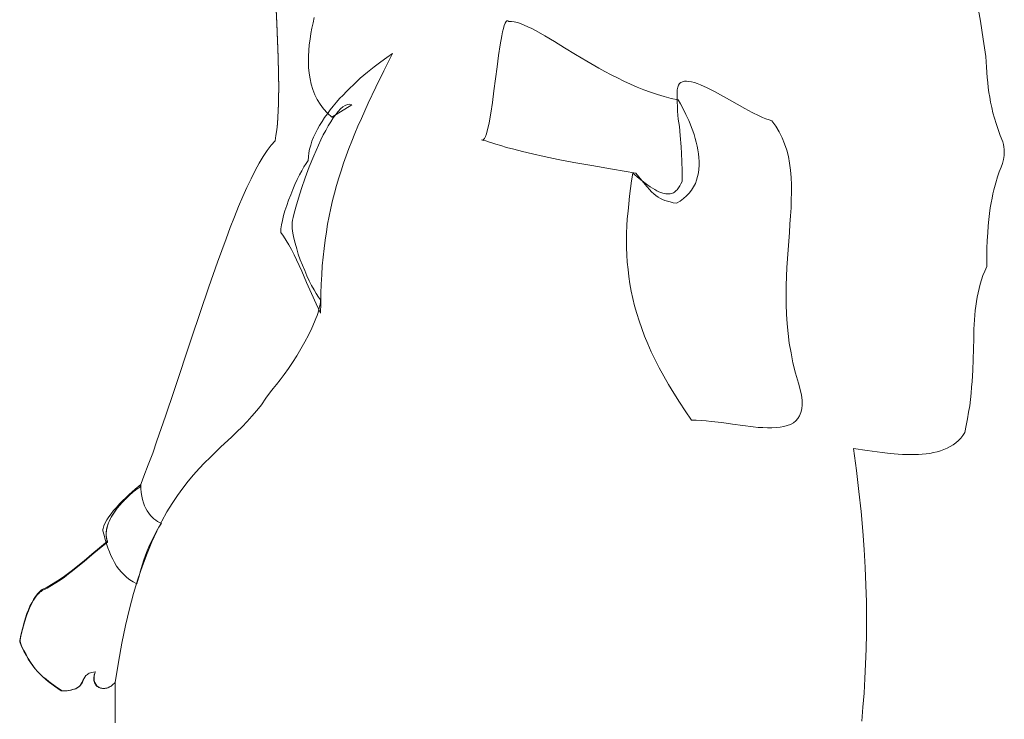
# Model space of a CAD drawing. Header units: millimetres. Extents: x 100.4 to 113.7, y 151.6 to 169.4.
# Tile 13 of 50: x 108.03 to 108.629, y 152.365 to 152.791. Entities that reach past the tile are written whole.
import ezdxf

# ---------------------------------------------------------------- set-up
doc = ezdxf.new("R2010")
doc.units = ezdxf.units.MM

msp = doc.modelspace()

# ---------------------------------------------------------------- linework, layer by layer
at = {"color": 7, "lineweight": 0}
for points in [[(108.08787, 152.3629), (108.08787, 152.36712), (108.08787, 152.37122), (108.08787, 152.37544), (108.08787, 152.37955), (108.08787, 152.38354), (108.08787, 152.38743), (108.08722, 152.38679), (108.08657, 152.38625), (108.08603, 152.38571), (108.08539, 152.38517), (108.08474, 152.38484), (108.08409, 152.38452), (108.08344, 152.38419), (108.08279, 152.38398), (108.08214, 152.38387), (108.08149, 152.38376), (108.08095, 152.38376), (108.08031, 152.38376), (108.07977, 152.38387), (108.07922, 152.38398), (108.07868, 152.38408), (108.07814, 152.38441), (108.0776, 152.38462), (108.07717, 152.38495), (108.07674, 152.38538), (108.07642, 152.38581), (108.07609, 152.38625), (108.07577, 152.38668), (108.07544, 152.38733), (108.07533, 152.38787), (108.07512, 152.38852), (108.07501, 152.38916), (108.07501, 152.38981), (108.07501, 152.39057), (108.07512, 152.39133), (108.07523, 152.39208), (108.07544, 152.39295), (108.07577, 152.39381), (108.07469, 152.3937), (108.07371, 152.39349), (108.07285, 152.39327), (108.07209, 152.39295), (108.07144, 152.39262), (108.0709, 152.3923), (108.07047, 152.39187), (108.07004, 152.39154), (108.06928, 152.39057), (108.06874, 152.3896), (108.06831, 152.38862), (108.06788, 152.38765), (108.06734, 152.38657), (108.06658, 152.3856), (108.06626, 152.38517), (108.06572, 152.38473), (108.06518, 152.3843), (108.06453, 152.38387), (108.06388, 152.38354), (108.06301, 152.38322), (108.06215, 152.383), (108.06107, 152.38268), (108.05988, 152.38257), (108.05858, 152.38236), (108.05718, 152.38236), (108.05556, 152.38225), (108.05123, 152.38517), (108.04745, 152.38797), (108.04561, 152.38949), (108.04389, 152.39089), (108.04226, 152.39241), (108.04064, 152.39414), (108.03913, 152.39576), (108.03773, 152.3977), (108.03632, 152.39965), (108.03492, 152.40192), (108.03362, 152.40429), (108.03232, 152.40689), (108.03092, 152.4097), (108.02973, 152.41283), (108.03048, 152.41607), (108.03146, 152.42007), (108.03265, 152.42461), (108.03416, 152.42926), (108.03513, 152.43153), (108.036, 152.4338), (108.03708, 152.43585), (108.03816, 152.4379), (108.03935, 152.43974), (108.04064, 152.44136), (108.04129, 152.44212), (108.04205, 152.44277), (108.0427, 152.44342), (108.04345, 152.44396), (108.04637, 152.44536), (108.04907, 152.44687), (108.05177, 152.4485), (108.05437, 152.45022), (108.05696, 152.45195), (108.05945, 152.45379), (108.06183, 152.45563), (108.0642, 152.45747), (108.06896, 152.46136), (108.07361, 152.46535), (108.07836, 152.46935), (108.08322, 152.47324), (108.08279, 152.47443), (108.08258, 152.47573), (108.08236, 152.47692), (108.08236, 152.47822), (108.08247, 152.4794), (108.08258, 152.4807), (108.0829, 152.482), (108.08333, 152.48329), (108.08376, 152.48448), (108.0843, 152.48578), (108.08495, 152.48708), (108.0856, 152.48827), (108.08722, 152.49075), (108.08895, 152.49313), (108.09079, 152.4954), (108.09273, 152.49756), (108.09468, 152.49951), (108.09662, 152.50134), (108.09846, 152.50286), (108.10008, 152.50426), (108.1016, 152.50534), (108.10278, 152.5061), (108.10538, 152.5128), (108.10797, 152.51972), (108.11067, 152.52696), (108.11327, 152.5343), (108.11846, 152.54943), (108.12375, 152.565), (108.13434, 152.59688), (108.14482, 152.62811), (108.15012, 152.64313), (108.15531, 152.65729), (108.15779, 152.6641), (108.16039, 152.67069), (108.16298, 152.67696), (108.16547, 152.6829), (108.16806, 152.68852), (108.17055, 152.69382), (108.17303, 152.69879), (108.17552, 152.70333), (108.178, 152.70733), (108.18038, 152.711), (108.18276, 152.71425), (108.18514, 152.71695), (108.18568, 152.72019), (108.18622, 152.72365), (108.18654, 152.72743), (108.18686, 152.73132), (108.18708, 152.73532), (108.18719, 152.73964), (108.1873, 152.74397), (108.18741, 152.7485), (108.1873, 152.75801), (108.18697, 152.76785), (108.18665, 152.77812), (108.18622, 152.78849), (108.18514, 152.80978)], [(108.20902, 152.79184), (108.20826, 152.78871), (108.20751, 152.78546), (108.20697, 152.78211), (108.20643, 152.77876), (108.20589, 152.77531), (108.20567, 152.77185), (108.20545, 152.76839), (108.20545, 152.76493), (108.20556, 152.76147), (108.20589, 152.75801), (108.20643, 152.75466), (108.20718, 152.75131), (108.20816, 152.74807), (108.20934, 152.74494), (108.21086, 152.74191), (108.21259, 152.7391), (108.21464, 152.73629), (108.21702, 152.7337), (108.21972, 152.73132), (108.23182, 152.73878), (108.23053, 152.7391), (108.22923, 152.73889), (108.22782, 152.73835), (108.22642, 152.73748), (108.22501, 152.73629), (108.22361, 152.73478), (108.2221, 152.73294), (108.22058, 152.73089), (108.21907, 152.72851), (108.21756, 152.72603), (108.21604, 152.72322), (108.21453, 152.72041), (108.21302, 152.71738), (108.21161, 152.71425), (108.2101, 152.711), (108.2087, 152.70765), (108.20599, 152.70095), (108.20351, 152.69436), (108.20124, 152.68788), (108.1994, 152.68193), (108.19778, 152.67653), (108.19659, 152.67199), (108.19616, 152.67015), (108.19583, 152.66853), (108.19562, 152.66723), (108.19551, 152.66626), (108.19562, 152.66356), (108.19605, 152.66075), (108.19659, 152.65772), (108.19735, 152.65459), (108.19832, 152.65124), (108.19929, 152.648), (108.20048, 152.64454), (108.20178, 152.64119), (108.20318, 152.63795), (108.20459, 152.63481), (108.20599, 152.63168), (108.2074, 152.62887), (108.20891, 152.62627), (108.21021, 152.6239), (108.21161, 152.62184), (108.2128, 152.62011), (108.2128, 152.61882), (108.21259, 152.6173), (108.21226, 152.61579), (108.21183, 152.61417), (108.2114, 152.61244), (108.21075, 152.6106), (108.20999, 152.60877), (108.20924, 152.60682), (108.20751, 152.60282), (108.20545, 152.59872), (108.20318, 152.5945), (108.20081, 152.59029), (108.19832, 152.58607), (108.19573, 152.58207), (108.19324, 152.57829), (108.19076, 152.57472), (108.18827, 152.57148), (108.18611, 152.56856), (108.18406, 152.56619), (108.18233, 152.56424), (108.17962, 152.56024), (108.17692, 152.55635), (108.174, 152.55279), (108.17109, 152.54933), (108.16817, 152.54608), (108.16503, 152.54284), (108.1619, 152.53982), (108.15866, 152.53668), (108.15217, 152.53063), (108.14558, 152.52425), (108.14223, 152.5209), (108.13888, 152.51745), (108.13553, 152.51366), (108.13229, 152.50977), (108.12894, 152.50556), (108.1257, 152.50102), (108.12245, 152.49626), (108.11932, 152.49108), (108.11619, 152.48546), (108.11316, 152.4794), (108.11013, 152.47292), (108.10722, 152.4659), (108.10441, 152.45833), (108.1017, 152.45022), (108.099, 152.44147), (108.09652, 152.43207), (108.09414, 152.42202), (108.09187, 152.41121), (108.08982, 152.39975), (108.08787, 152.38743), (108.08722, 152.38679), (108.08657, 152.38625), (108.08603, 152.38571), (108.08539, 152.38517), (108.08474, 152.38484), (108.08398, 152.38452), (108.08333, 152.38419), (108.08268, 152.38398), (108.08203, 152.38387), (108.08139, 152.38376), (108.08074, 152.38376), (108.0802, 152.38376), (108.07955, 152.38387), (108.07901, 152.38398), (108.07847, 152.38408), (108.07793, 152.38441), (108.07739, 152.38462), (108.07696, 152.38495), (108.07652, 152.38538), (108.07609, 152.38581), (108.07577, 152.38625), (108.07544, 152.38668), (108.07523, 152.38733), (108.07501, 152.38787), (108.0749, 152.38852), (108.07479, 152.38916), (108.07479, 152.38981), (108.0749, 152.39057), (108.07501, 152.39133), (108.07512, 152.39208), (108.07544, 152.39295), (108.07577, 152.39381), (108.07469, 152.3937), (108.07371, 152.39349), (108.07285, 152.39327), (108.07209, 152.39295), (108.07144, 152.39262), (108.0709, 152.3923), (108.07047, 152.39187), (108.07004, 152.39154), (108.06928, 152.39057), (108.06874, 152.3896), (108.0682, 152.38862), (108.06777, 152.38765), (108.06723, 152.38657), (108.06647, 152.3856), (108.06604, 152.38517), (108.0655, 152.38473), (108.06496, 152.3843), (108.06431, 152.38387), (108.06355, 152.38354), (108.06269, 152.38322), (108.06183, 152.383), (108.06074, 152.38268), (108.05945, 152.38257), (108.05815, 152.38236), (108.05664, 152.38236), (108.05502, 152.38225), (108.05091, 152.38517), (108.04713, 152.38797), (108.0454, 152.38938), (108.04378, 152.39089), (108.04216, 152.39241), (108.04064, 152.39403), (108.03913, 152.39576), (108.03773, 152.39749), (108.03632, 152.39954), (108.03492, 152.40159), (108.03362, 152.40397), (108.03232, 152.40646), (108.03092, 152.40927), (108.02973, 152.41218), (108.03048, 152.41553), (108.03146, 152.41953), (108.03265, 152.42396), (108.03416, 152.42861), (108.03513, 152.43099), (108.036, 152.43315), (108.03708, 152.43531), (108.03816, 152.43736), (108.03935, 152.4392), (108.04064, 152.44082), (108.04129, 152.44158), (108.04205, 152.44223), (108.0427, 152.44277), (108.04345, 152.44331), (108.04637, 152.44482), (108.04907, 152.44633), (108.05177, 152.44796), (108.05437, 152.44968), (108.05696, 152.45152), (108.05945, 152.45336), (108.06183, 152.4552), (108.0642, 152.45714), (108.06896, 152.46103), (108.07361, 152.46503), (108.07836, 152.46892), (108.08322, 152.4727), (108.08279, 152.47389), (108.08258, 152.47508), (108.08236, 152.47638), (108.08236, 152.47767), (108.08236, 152.47886), (108.08258, 152.48016), (108.0829, 152.48146), (108.08322, 152.48275), (108.08366, 152.48405), (108.0842, 152.48535), (108.08484, 152.48664), (108.08549, 152.48794), (108.08701, 152.49043), (108.08874, 152.49281), (108.09057, 152.49518), (108.09252, 152.49734), (108.09446, 152.4994), (108.09641, 152.50123), (108.09825, 152.50286), (108.09997, 152.50415), (108.10149, 152.50534), (108.10278, 152.5061), (108.10538, 152.5128), (108.10797, 152.51972), (108.11067, 152.52696), (108.11327, 152.5343), (108.11846, 152.54943), (108.12375, 152.565), (108.13434, 152.59688), (108.14482, 152.62811), (108.15012, 152.64313), (108.15531, 152.65729), (108.15779, 152.6641), (108.16039, 152.67069), (108.16298, 152.67696), (108.16547, 152.6829), (108.16806, 152.68852), (108.17055, 152.69382), (108.17303, 152.69879), (108.17552, 152.70333), (108.178, 152.70733), (108.18038, 152.711), (108.18276, 152.71425), (108.18514, 152.71695), (108.18568, 152.72019), (108.18622, 152.72365), (108.18654, 152.72721), (108.18686, 152.7311), (108.18708, 152.7351), (108.18719, 152.73932), (108.1873, 152.74375), (108.18741, 152.74818), (108.1873, 152.75758), (108.18697, 152.76742), (108.18665, 152.77768), (108.18622, 152.78806), (108.18514, 152.80946)], [(108.20902, 152.79184), (108.20826, 152.78871), (108.20751, 152.78546), (108.20697, 152.78211), (108.20643, 152.77876), (108.20589, 152.77531), (108.20567, 152.77185), (108.20545, 152.76839), (108.20545, 152.76493), (108.20556, 152.76147), (108.20589, 152.75801), (108.20643, 152.75466), (108.20718, 152.75131), (108.20816, 152.74807), (108.20934, 152.74494), (108.21086, 152.74191), (108.21259, 152.7391), (108.21464, 152.73629), (108.21702, 152.7337), (108.21972, 152.73132), (108.23182, 152.73878), (108.23053, 152.7391), (108.22923, 152.73889), (108.22782, 152.73835), (108.22642, 152.73748), (108.22501, 152.73629), (108.22361, 152.73478), (108.2221, 152.73294), (108.22058, 152.73089), (108.21907, 152.72851), (108.21756, 152.72603), (108.21604, 152.72322), (108.21453, 152.72041), (108.21302, 152.71738), (108.21161, 152.71425), (108.2101, 152.711), (108.2087, 152.70765), (108.20599, 152.70095), (108.20351, 152.69436), (108.20124, 152.68788), (108.1994, 152.68193), (108.19778, 152.67653), (108.19659, 152.67199), (108.19616, 152.67015), (108.19583, 152.66853), (108.19562, 152.66723), (108.19551, 152.66626), (108.19562, 152.66356), (108.19605, 152.66075), (108.19659, 152.65772), (108.19735, 152.65459), (108.19832, 152.65124), (108.19929, 152.648), (108.20048, 152.64454), (108.20178, 152.64119), (108.20318, 152.63795), (108.20459, 152.63481), (108.20599, 152.63168), (108.2074, 152.62887), (108.20891, 152.62627), (108.21021, 152.6239), (108.21161, 152.62184), (108.2128, 152.62011), (108.2128, 152.61882), (108.21259, 152.6173), (108.21226, 152.61579), (108.21183, 152.61417), (108.2114, 152.61244), (108.21075, 152.6106), (108.20999, 152.60877), (108.20924, 152.60682), (108.20751, 152.60282), (108.20545, 152.59872), (108.20318, 152.5945), (108.20081, 152.59029), (108.19832, 152.58607), (108.19573, 152.58207), (108.19324, 152.57829), (108.19076, 152.57472), (108.18827, 152.57148), (108.18611, 152.56856), (108.18406, 152.56619), (108.18233, 152.56424), (108.17962, 152.56024), (108.17692, 152.55635), (108.174, 152.55279), (108.17109, 152.54933), (108.16817, 152.54608), (108.16503, 152.54284), (108.1619, 152.53982), (108.15866, 152.53668), (108.15217, 152.53063), (108.14558, 152.52425), (108.14223, 152.5209), (108.13888, 152.51745), (108.13553, 152.51366), (108.13229, 152.50977), (108.12894, 152.50556), (108.1257, 152.50102), (108.12245, 152.49626), (108.11932, 152.49108), (108.11619, 152.48546), (108.11316, 152.4794), (108.11013, 152.47292), (108.10722, 152.4659), (108.10441, 152.45833), (108.1017, 152.45022), (108.099, 152.44147), (108.09652, 152.43207), (108.09414, 152.42202), (108.09187, 152.41121), (108.08982, 152.39975), (108.08787, 152.38743), (108.08722, 152.38679), (108.08657, 152.38625), (108.08603, 152.38571), (108.08539, 152.38517), (108.08474, 152.38484), (108.08398, 152.38452), (108.08333, 152.38419), (108.08268, 152.38398), (108.08203, 152.38387), (108.08139, 152.38376), (108.08074, 152.38376), (108.0802, 152.38376), (108.07955, 152.38387), (108.07901, 152.38398), (108.07847, 152.38408), (108.07793, 152.38441), (108.07739, 152.38462), (108.07696, 152.38495), (108.07652, 152.38538), (108.07609, 152.38581), (108.07577, 152.38625), (108.07544, 152.38668), (108.07523, 152.38733), (108.07501, 152.38787), (108.0749, 152.38852), (108.07479, 152.38916), (108.07479, 152.38981), (108.0749, 152.39057), (108.07501, 152.39133), (108.07512, 152.39208), (108.07544, 152.39295), (108.07577, 152.39381), (108.07469, 152.3937), (108.07371, 152.39349), (108.07285, 152.39327), (108.07209, 152.39295), (108.07144, 152.39262), (108.0709, 152.3923), (108.07047, 152.39187), (108.07004, 152.39154), (108.06928, 152.39057), (108.06874, 152.3896), (108.0682, 152.38862), (108.06777, 152.38765), (108.06723, 152.38657), (108.06647, 152.3856), (108.06604, 152.38517), (108.0655, 152.38473), (108.06496, 152.3843), (108.06431, 152.38387), (108.06355, 152.38354), (108.06269, 152.38322), (108.06183, 152.383), (108.06074, 152.38268), (108.05945, 152.38257), (108.05815, 152.38236), (108.05664, 152.38236), (108.05502, 152.38225), (108.05091, 152.38517), (108.04713, 152.38797), (108.0454, 152.38938), (108.04378, 152.39089), (108.04216, 152.39241), (108.04064, 152.39403), (108.03913, 152.39576), (108.03773, 152.39749), (108.03632, 152.39954), (108.03492, 152.40159), (108.03362, 152.40397), (108.03232, 152.40646), (108.03092, 152.40927), (108.02973, 152.41218), (108.03048, 152.41553), (108.03146, 152.41953), (108.03265, 152.42396), (108.03416, 152.42861), (108.03513, 152.43099), (108.036, 152.43315), (108.03708, 152.43531), (108.03816, 152.43736), (108.03935, 152.4392), (108.04064, 152.44082), (108.04129, 152.44158), (108.04205, 152.44223), (108.0427, 152.44277), (108.04345, 152.44331), (108.04637, 152.44482), (108.04907, 152.44633), (108.05177, 152.44796), (108.05437, 152.44968), (108.05696, 152.45152), (108.05945, 152.45336), (108.06183, 152.4552), (108.0642, 152.45714), (108.06896, 152.46103), (108.07361, 152.46503), (108.07836, 152.46892), (108.08322, 152.4727), (108.08279, 152.47389), (108.08258, 152.47508), (108.08236, 152.47638), (108.08236, 152.47767), (108.08236, 152.47886), (108.08258, 152.48016), (108.0829, 152.48146), (108.08322, 152.48275), (108.08366, 152.48405), (108.0842, 152.48535), (108.08484, 152.48664), (108.08549, 152.48794), (108.08701, 152.49043), (108.08874, 152.49281), (108.09057, 152.49518), (108.09252, 152.49734), (108.09446, 152.4994), (108.09641, 152.50123), (108.09825, 152.50286), (108.09997, 152.50415), (108.10149, 152.50534), (108.10278, 152.5061), (108.10538, 152.5128), (108.10797, 152.51972), (108.11067, 152.52696), (108.11327, 152.5343), (108.11846, 152.54943), (108.12375, 152.565), (108.13434, 152.59688), (108.14482, 152.62811), (108.15012, 152.64313), (108.15531, 152.65729), (108.15779, 152.6641), (108.16039, 152.67069), (108.16298, 152.67696), (108.16547, 152.6829), (108.16806, 152.68852), (108.17055, 152.69382), (108.17303, 152.69879), (108.17552, 152.70333), (108.178, 152.70733), (108.18038, 152.711), (108.18276, 152.71425), (108.18514, 152.71695), (108.18568, 152.72019), (108.18622, 152.72365), (108.18654, 152.72721), (108.18686, 152.7311), (108.18708, 152.7351), (108.18719, 152.73932), (108.1873, 152.74375), (108.18741, 152.74818), (108.1873, 152.75758), (108.18697, 152.76742), (108.18665, 152.77768), (108.18622, 152.78806), (108.18514, 152.80946)], [(108.61245, 152.80081), (108.6144, 152.78957), (108.61613, 152.77866), (108.61775, 152.76817), (108.61818, 152.76169), (108.61861, 152.75542), (108.61894, 152.75239), (108.61926, 152.74937), (108.61959, 152.74634), (108.62013, 152.74332), (108.62067, 152.74029), (108.62132, 152.73716), (108.62207, 152.73391), (108.62294, 152.73067), (108.62402, 152.72732), (108.62521, 152.72376), (108.6265, 152.72008), (108.62812, 152.7163), (108.62845, 152.71468), (108.62877, 152.71316), (108.62888, 152.71165), (108.62899, 152.71035), (108.62899, 152.70906), (108.62888, 152.70787), (108.62877, 152.70668), (108.62845, 152.70549), (108.6278, 152.70311), (108.62704, 152.70074), (108.62596, 152.69803), (108.62488, 152.6949), (108.6238, 152.69133), (108.62261, 152.68712), (108.62207, 152.68463), (108.62153, 152.68204), (108.62099, 152.67923), (108.62045, 152.6761), (108.62002, 152.67275), (108.61959, 152.66907), (108.61926, 152.66507), (108.61894, 152.66086), (108.61861, 152.65621), (108.6184, 152.65135), (108.61829, 152.64594), (108.61829, 152.64032), (108.6171, 152.63762), (108.61602, 152.63503), (108.61516, 152.63233), (108.61429, 152.62973), (108.61364, 152.62703), (108.61299, 152.62444), (108.61245, 152.62174), (108.61202, 152.61903), (108.61159, 152.61633), (108.61126, 152.61363), (108.61105, 152.61082), (108.61083, 152.60801), (108.61051, 152.60228), (108.6104, 152.59634), (108.61018, 152.59029), (108.61008, 152.58391), (108.60975, 152.57732), (108.60943, 152.57051), (108.6091, 152.56694), (108.60878, 152.56327), (108.60835, 152.55959), (108.60791, 152.5557), (108.60727, 152.55181), (108.60662, 152.54781), (108.60586, 152.54371), (108.605, 152.53949), (108.60381, 152.53766), (108.60251, 152.53603), (108.60111, 152.53452), (108.59948, 152.53322), (108.59786, 152.53193), (108.59603, 152.53085), (108.59419, 152.52987), (108.59224, 152.52912), (108.59019, 152.52836), (108.58814, 152.52771), (108.58587, 152.52717), (108.58371, 152.52674), (108.58144, 152.52642), (108.57906, 152.5262), (108.57668, 152.52609), (108.5743, 152.52598), (108.57182, 152.52598), (108.56944, 152.52598), (108.56696, 152.52609), (108.56447, 152.5262), (108.55961, 152.52663), (108.55474, 152.52717), (108.54545, 152.52847), (108.53713, 152.52977), (108.53896, 152.51636), (108.54048, 152.50361), (108.54188, 152.49129), (108.54296, 152.47951), (108.54372, 152.46816), (108.54437, 152.45725), (108.5448, 152.44666), (108.54512, 152.4365), (108.54512, 152.42666), (108.54512, 152.41705), (108.54491, 152.40775), (108.54458, 152.39857), (108.54415, 152.3897), (108.54361, 152.38095), (108.54296, 152.3723), (108.54231, 152.36377)], [(108.31072, 152.71749), (108.31201, 152.71716), (108.31353, 152.71684), (108.31515, 152.7163), (108.31709, 152.71565), (108.31958, 152.71489), (108.3225, 152.71392), (108.32606, 152.71284), (108.33049, 152.71176), (108.33568, 152.71035), (108.34184, 152.70895), (108.34897, 152.70733), (108.3574, 152.7056), (108.36702, 152.70376), (108.37804, 152.70182), (108.39058, 152.69966), (108.40463, 152.69728), (108.40841, 152.69263), (108.41155, 152.68885), (108.41295, 152.68723), (108.41436, 152.68582), (108.41565, 152.68463), (108.41695, 152.68355), (108.41825, 152.68269), (108.41965, 152.68182), (108.42095, 152.68118), (108.42246, 152.68053), (108.42398, 152.68009), (108.4256, 152.67966), (108.42743, 152.67923), (108.42938, 152.67891), (108.43176, 152.6802), (108.43381, 152.68172), (108.43565, 152.68334), (108.43727, 152.68507), (108.43867, 152.6869), (108.43986, 152.68885), (108.44094, 152.6909), (108.4417, 152.69295), (108.44235, 152.69512), (108.44278, 152.69739), (108.4431, 152.69966), (108.44321, 152.70192), (108.44321, 152.7043), (108.4431, 152.70668), (108.44289, 152.70895), (108.44246, 152.71133), (108.44202, 152.7137), (108.44148, 152.71608), (108.44083, 152.71835), (108.44019, 152.72062), (108.43943, 152.72289), (108.43867, 152.72505), (108.43781, 152.72711), (108.43694, 152.72916), (108.43522, 152.73294), (108.43359, 152.7364), (108.43197, 152.73932), (108.43057, 152.7417), (108.42625, 152.74267), (108.42203, 152.74375), (108.41782, 152.74505), (108.41371, 152.74645), (108.4096, 152.74796), (108.4055, 152.74958), (108.4015, 152.75131), (108.3975, 152.75315), (108.39361, 152.7551), (108.38972, 152.75704), (108.38593, 152.7591), (108.38215, 152.76115), (108.37491, 152.76526), (108.36799, 152.76947), (108.3614, 152.77347), (108.35513, 152.77725), (108.3493, 152.78071), (108.344, 152.78374), (108.34141, 152.78514), (108.33903, 152.78622), (108.33676, 152.7873), (108.3346, 152.78817), (108.33265, 152.78882), (108.33071, 152.78925), (108.32898, 152.78946), (108.32747, 152.78946), (108.32682, 152.7899), (108.32628, 152.7899), (108.32574, 152.78936), (108.3252, 152.78838), (108.32466, 152.78698), (108.32412, 152.78525), (108.32358, 152.78309), (108.32314, 152.78071), (108.32217, 152.7752), (108.3212, 152.76871), (108.32023, 152.7618), (108.31925, 152.75456), (108.31839, 152.74732), (108.31742, 152.74018), (108.31644, 152.73359), (108.31536, 152.72786), (108.31482, 152.72527), (108.31428, 152.723), (108.31374, 152.72116), (108.3132, 152.71954), (108.31255, 152.71835), (108.31201, 152.7176), (108.31136, 152.71727), (108.31072, 152.71749), (108.31072, 152.71749)], [(108.31072, 152.71749), (108.31201, 152.71716), (108.31353, 152.71684), (108.31515, 152.7163), (108.31709, 152.71565), (108.31958, 152.71489), (108.3225, 152.71392), (108.32606, 152.71284), (108.33049, 152.71176), (108.33568, 152.71035), (108.34184, 152.70895), (108.34897, 152.70733), (108.3574, 152.7056), (108.36702, 152.70376), (108.37804, 152.70182), (108.39058, 152.69966), (108.40463, 152.69728), (108.40841, 152.69263), (108.41155, 152.68885), (108.41295, 152.68723), (108.41436, 152.68582), (108.41565, 152.68463), (108.41695, 152.68355), (108.41825, 152.68269), (108.41965, 152.68182), (108.42095, 152.68118), (108.42246, 152.68053), (108.42398, 152.68009), (108.4256, 152.67966), (108.42743, 152.67923), (108.42938, 152.67891), (108.43176, 152.6802), (108.43381, 152.68172), (108.43565, 152.68334), (108.43727, 152.68507), (108.43867, 152.6869), (108.43986, 152.68885), (108.44094, 152.6909), (108.4417, 152.69295), (108.44235, 152.69512), (108.44278, 152.69739), (108.4431, 152.69966), (108.44321, 152.70192), (108.44321, 152.7043), (108.4431, 152.70668), (108.44289, 152.70895), (108.44246, 152.71133), (108.44202, 152.7137), (108.44148, 152.71608), (108.44083, 152.71835), (108.44019, 152.72062), (108.43943, 152.72289), (108.43867, 152.72505), (108.43781, 152.72711), (108.43694, 152.72916), (108.43522, 152.73294), (108.43359, 152.7364), (108.43197, 152.73932), (108.43057, 152.7417), (108.42625, 152.74267), (108.42203, 152.74375), (108.41782, 152.74505), (108.41371, 152.74645), (108.4096, 152.74796), (108.4055, 152.74958), (108.4015, 152.75131), (108.3975, 152.75315), (108.39361, 152.7551), (108.38972, 152.75704), (108.38593, 152.7591), (108.38215, 152.76115), (108.37491, 152.76526), (108.36799, 152.76947), (108.3614, 152.77347), (108.35513, 152.77725), (108.3493, 152.78071), (108.344, 152.78374), (108.34141, 152.78514), (108.33903, 152.78622), (108.33676, 152.7873), (108.3346, 152.78817), (108.33265, 152.78882), (108.33071, 152.78925), (108.32898, 152.78946), (108.32747, 152.78946), (108.32682, 152.7899), (108.32628, 152.7899), (108.32574, 152.78936), (108.3252, 152.78838), (108.32466, 152.78698), (108.32412, 152.78525), (108.32358, 152.78309), (108.32314, 152.78071), (108.32217, 152.7752), (108.3212, 152.76871), (108.32023, 152.7618), (108.31925, 152.75456), (108.31839, 152.74732), (108.31742, 152.74018), (108.31644, 152.73359), (108.31536, 152.72786), (108.31482, 152.72527), (108.31428, 152.723), (108.31374, 152.72116), (108.3132, 152.71954), (108.31255, 152.71835), (108.31201, 152.7176), (108.31136, 152.71727), (108.31072, 152.71749)], [(108.25657, 152.7699), (108.25322, 152.76763), (108.24944, 152.76493), (108.24544, 152.76191), (108.24133, 152.75855), (108.23701, 152.75488), (108.2328, 152.75099), (108.23063, 152.74894), (108.22858, 152.74688), (108.22653, 152.74472), (108.22447, 152.74256), (108.22253, 152.74029), (108.22058, 152.73802), (108.21875, 152.73575), (108.21702, 152.73337), (108.21529, 152.731), (108.21377, 152.72862), (108.21226, 152.72624), (108.21097, 152.72386), (108.20967, 152.72149), (108.20859, 152.71911), (108.20761, 152.71662), (108.20686, 152.71425), (108.20621, 152.71187), (108.20567, 152.70949), (108.20545, 152.70711), (108.20535, 152.70484), (108.20405, 152.70311), (108.20275, 152.70106), (108.20145, 152.69868), (108.20005, 152.69609), (108.19864, 152.69328), (108.19724, 152.69025), (108.19594, 152.68723), (108.19465, 152.68398), (108.19335, 152.68074), (108.19227, 152.67761), (108.19119, 152.67437), (108.19032, 152.67134), (108.18967, 152.66842), (108.18913, 152.66572), (108.1887, 152.66324), (108.18859, 152.66107), (108.19022, 152.6588), (108.19184, 152.65632), (108.19346, 152.65362), (108.19508, 152.6507), (108.1967, 152.64756), (108.19821, 152.64443), (108.19983, 152.64108), (108.20135, 152.63762), (108.20437, 152.63071), (108.20729, 152.624), (108.2101, 152.61774), (108.2128, 152.61212), (108.21291, 152.61817), (108.21302, 152.624), (108.21323, 152.62973), (108.21356, 152.63535), (108.21388, 152.64086), (108.21442, 152.64616), (108.21496, 152.65135), (108.21561, 152.65643), (108.21637, 152.6614), (108.21713, 152.66626), (108.2181, 152.67112), (108.21907, 152.67588), (108.22015, 152.68053), (108.22134, 152.68507), (108.22253, 152.68971), (108.22393, 152.69425), (108.22534, 152.69868), (108.22685, 152.70322), (108.22836, 152.70776), (108.23009, 152.71219), (108.23182, 152.71673), (108.23366, 152.72127), (108.23561, 152.72581), (108.23766, 152.73046), (108.24187, 152.73975), (108.24641, 152.74948), (108.25138, 152.75942), (108.25657, 152.7699), (108.25657, 152.7699)], [(108.25657, 152.7699), (108.25322, 152.76763), (108.24944, 152.76493), (108.24544, 152.76191), (108.24133, 152.75855), (108.23701, 152.75488), (108.2328, 152.75099), (108.23063, 152.74894), (108.22858, 152.74688), (108.22653, 152.74472), (108.22447, 152.74256), (108.22253, 152.74029), (108.22058, 152.73802), (108.21875, 152.73575), (108.21702, 152.73337), (108.21529, 152.731), (108.21377, 152.72862), (108.21226, 152.72624), (108.21097, 152.72386), (108.20967, 152.72149), (108.20859, 152.71911), (108.20761, 152.71662), (108.20686, 152.71425), (108.20621, 152.71187), (108.20567, 152.70949), (108.20545, 152.70711), (108.20535, 152.70484), (108.20405, 152.70311), (108.20275, 152.70106), (108.20145, 152.69868), (108.20005, 152.69609), (108.19864, 152.69328), (108.19724, 152.69025), (108.19594, 152.68723), (108.19465, 152.68398), (108.19335, 152.68074), (108.19227, 152.67761), (108.19119, 152.67437), (108.19032, 152.67134), (108.18967, 152.66842), (108.18913, 152.66572), (108.1887, 152.66324), (108.18859, 152.66107), (108.19022, 152.6588), (108.19184, 152.65632), (108.19346, 152.65362), (108.19508, 152.6507), (108.1967, 152.64756), (108.19821, 152.64443), (108.19983, 152.64108), (108.20135, 152.63762), (108.20437, 152.63071), (108.20729, 152.624), (108.2101, 152.61774), (108.2128, 152.61212), (108.21291, 152.61817), (108.21302, 152.624), (108.21323, 152.62973), (108.21356, 152.63535), (108.21388, 152.64086), (108.21442, 152.64616), (108.21496, 152.65135), (108.21561, 152.65643), (108.21637, 152.6614), (108.21713, 152.66626), (108.2181, 152.67112), (108.21907, 152.67588), (108.22015, 152.68053), (108.22134, 152.68507), (108.22253, 152.68971), (108.22393, 152.69425), (108.22534, 152.69868), (108.22685, 152.70322), (108.22836, 152.70776), (108.23009, 152.71219), (108.23182, 152.71673), (108.23366, 152.72127), (108.23561, 152.72581), (108.23766, 152.73046), (108.24187, 152.73975), (108.24641, 152.74948), (108.25138, 152.75942), (108.25657, 152.7699)], [(108.48752, 152.72905), (108.49001, 152.7257), (108.49206, 152.72235), (108.49379, 152.71878), (108.4953, 152.71511), (108.4966, 152.71122), (108.49757, 152.70733), (108.49822, 152.70322), (108.49887, 152.69901), (108.49919, 152.69458), (108.49941, 152.69015), (108.49941, 152.68561), (108.4993, 152.68085), (108.49919, 152.6761), (108.49887, 152.67123), (108.49855, 152.66615), (108.49822, 152.66107), (108.49746, 152.65059), (108.49671, 152.63978), (108.49649, 152.63427), (108.49628, 152.62876), (108.49628, 152.62303), (108.49628, 152.6173), (108.49649, 152.61147), (108.49682, 152.60563), (108.49736, 152.59969), (108.49811, 152.59374), (108.49919, 152.5878), (108.50038, 152.58175), (108.5019, 152.57559), (108.50373, 152.56943), (108.50471, 152.56565), (108.50546, 152.56219), (108.50589, 152.55905), (108.50589, 152.55624), (108.50568, 152.55376), (108.50525, 152.5516), (108.50438, 152.54965), (108.50341, 152.54792), (108.50211, 152.54652), (108.5006, 152.54533), (108.49887, 152.54436), (108.49692, 152.5436), (108.49487, 152.54306), (108.4926, 152.54263), (108.49012, 152.54241), (108.48752, 152.54219), (108.48482, 152.5423), (108.48201, 152.54241), (108.47909, 152.54252), (108.47607, 152.54284), (108.46991, 152.5436), (108.46353, 152.54446), (108.45705, 152.54544), (108.45067, 152.54619), (108.44754, 152.54652), (108.44451, 152.54673), (108.44148, 152.54695), (108.43857, 152.54695), (108.43478, 152.55257), (108.43122, 152.55797), (108.42776, 152.56327), (108.42462, 152.56856), (108.42171, 152.57364), (108.419, 152.57872), (108.41652, 152.58369), (108.41414, 152.58856), (108.41198, 152.59331), (108.41003, 152.59807), (108.40831, 152.60271), (108.40668, 152.60736), (108.40528, 152.6119), (108.40398, 152.61644), (108.4029, 152.62098), (108.40193, 152.62541), (108.40117, 152.62984), (108.40052, 152.63427), (108.39998, 152.63859), (108.39955, 152.64303), (108.39923, 152.64746), (108.39912, 152.65178), (108.39912, 152.65621), (108.39912, 152.66064), (108.39934, 152.66507), (108.39955, 152.6695), (108.39998, 152.67404), (108.40042, 152.67858), (108.40085, 152.68323), (108.4015, 152.68788), (108.40214, 152.69252), (108.4029, 152.69728), (108.40679, 152.69393), (108.41036, 152.69112), (108.41198, 152.68993), (108.41349, 152.68896), (108.4149, 152.68798), (108.4163, 152.68723), (108.4176, 152.68647), (108.41879, 152.68593), (108.41998, 152.6855), (108.42106, 152.68507), (108.42203, 152.68485), (108.423, 152.68463), (108.42398, 152.68453), (108.42473, 152.68453), (108.4256, 152.68463), (108.42625, 152.68485), (108.427, 152.68507), (108.42765, 152.68528), (108.42819, 152.68571), (108.42873, 152.68604), (108.42927, 152.68658), (108.42981, 152.68701), (108.43068, 152.6882), (108.43143, 152.68939), (108.43219, 152.69079), (108.43284, 152.69209), (108.43284, 152.69857), (108.43273, 152.70419), (108.43251, 152.70906), (108.4323, 152.71327), (108.43176, 152.72008), (108.43122, 152.72548), (108.43057, 152.73013), (108.43014, 152.735), (108.43003, 152.7377), (108.42992, 152.74061), (108.42992, 152.74407), (108.42992, 152.74796), (108.43024, 152.74948), (108.43068, 152.75067), (108.43132, 152.75164), (108.43219, 152.75239), (108.43316, 152.75283), (108.43435, 152.75315), (108.43565, 152.75315), (108.43705, 152.75304), (108.43867, 152.75272), (108.4404, 152.75229), (108.44213, 152.75164), (108.44408, 152.75099), (108.44818, 152.74915), (108.45251, 152.74688), (108.46169, 152.7418), (108.47099, 152.73662), (108.47553, 152.73413), (108.47985, 152.73197), (108.4819, 152.7311), (108.48385, 152.73024), (108.48579, 152.72959), (108.48752, 152.72905)], [(108.11608, 152.48427), (108.11489, 152.4847), (108.1137, 152.48535), (108.11251, 152.4861), (108.11143, 152.48697), (108.11035, 152.48794), (108.10927, 152.48902), (108.1083, 152.49032), (108.10732, 152.49172), (108.10646, 152.49324), (108.1057, 152.49486), (108.10505, 152.4967), (108.10451, 152.49864), (108.10397, 152.50069), (108.10365, 152.50296), (108.10343, 152.50534), (108.10343, 152.50783), (108.09997, 152.50491), (108.09619, 152.50156), (108.09425, 152.49972), (108.0923, 152.49788), (108.09046, 152.49594), (108.08863, 152.49389), (108.0869, 152.49194), (108.08539, 152.49), (108.08398, 152.48805), (108.08279, 152.48621), (108.08171, 152.48438), (108.08095, 152.48265), (108.08074, 152.48189), (108.08052, 152.48113), (108.08041, 152.48038), (108.08031, 152.47962), (108.08106, 152.47692), (108.08171, 152.47432), (108.08247, 152.47173), (108.08333, 152.46935), (108.0843, 152.46687), (108.08528, 152.4646), (108.08636, 152.46233), (108.08744, 152.46028), (108.08874, 152.45822), (108.09014, 152.45628), (108.09165, 152.45444), (108.09327, 152.45282), (108.095, 152.4512), (108.09684, 152.44979), (108.09889, 152.4485), (108.10106, 152.44731), (108.10214, 152.45152), (108.10322, 152.4553), (108.1043, 152.45876), (108.10527, 152.4619), (108.10635, 152.46481), (108.10732, 152.46752), (108.1083, 152.46989), (108.10927, 152.47206), (108.11111, 152.47584), (108.11284, 152.47897), (108.11446, 152.48178), (108.11608, 152.48427), (108.11608, 152.48427)], [(108.11608, 152.48427), (108.11489, 152.4847), (108.1137, 152.48535), (108.11251, 152.4861), (108.11143, 152.48697), (108.11035, 152.48794), (108.10927, 152.48902), (108.1083, 152.49032), (108.10732, 152.49172), (108.10646, 152.49324), (108.1057, 152.49486), (108.10505, 152.4967), (108.10451, 152.49864), (108.10397, 152.50069), (108.10365, 152.50296), (108.10343, 152.50534), (108.10343, 152.50783), (108.09997, 152.50491), (108.09619, 152.50156), (108.09425, 152.49972), (108.0923, 152.49788), (108.09046, 152.49594), (108.08863, 152.49389), (108.0869, 152.49194), (108.08539, 152.49), (108.08398, 152.48805), (108.08279, 152.48621), (108.08171, 152.48438), (108.08095, 152.48265), (108.08074, 152.48189), (108.08052, 152.48113), (108.08041, 152.48038), (108.08031, 152.47962), (108.08106, 152.47692), (108.08171, 152.47432), (108.08247, 152.47173), (108.08333, 152.46935), (108.0843, 152.46687), (108.08528, 152.4646), (108.08636, 152.46233), (108.08744, 152.46028), (108.08874, 152.45822), (108.09014, 152.45628), (108.09165, 152.45444), (108.09327, 152.45282), (108.095, 152.4512), (108.09684, 152.44979), (108.09889, 152.4485), (108.10106, 152.44731), (108.10214, 152.45152), (108.10322, 152.4553), (108.1043, 152.45876), (108.10527, 152.4619), (108.10635, 152.46481), (108.10732, 152.46752), (108.1083, 152.46989), (108.10927, 152.47206), (108.11111, 152.47584), (108.11284, 152.47897), (108.11446, 152.48178), (108.11608, 152.48427)]]:
    msp.add_lwpolyline(points, dxfattribs=at)

doc.saveas('drawing.dxf')
